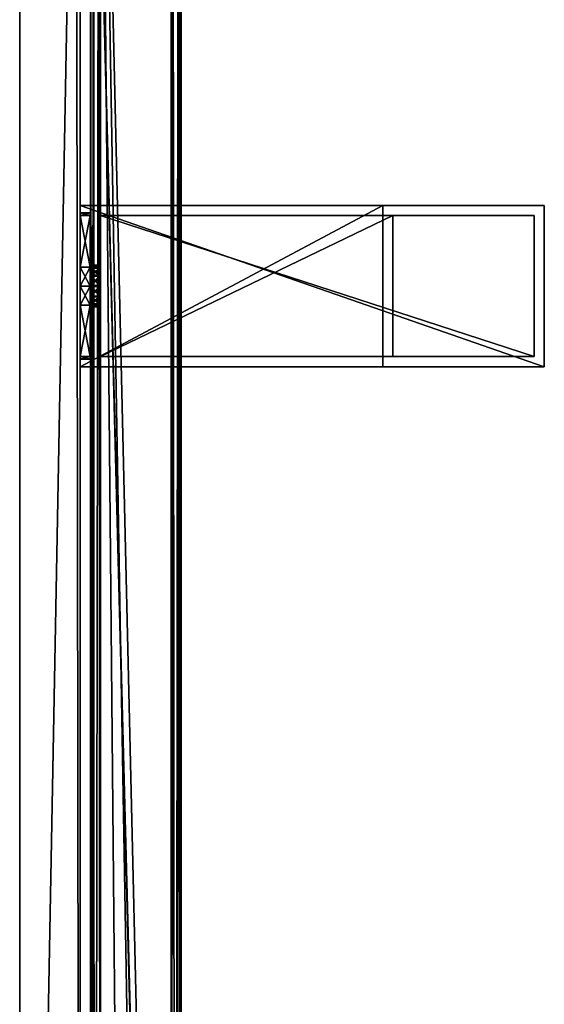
# Model space of a CAD drawing. Header units: metres. Extents: x 0 to 623, y -574 to 49.
# Tile 21 of 22: x 571 to 623, y -146 to -49. Entities that reach past the tile are written whole.
import ezdxf

# ---------------------------------------------------------------- set-up
doc = ezdxf.new("R2010")
doc.units = ezdxf.units.M

msp = doc.modelspace()

# ---------------------------------------------------------------- linework, layer by layer
at = {"layer": 'Y2A59'}
for points in [[(586.480103, -309.00177), (578.312683, 4.012834), (587.312683, 13.012834)], [(587.312683, -296.935669), (586.480103, -309.00177), (587.312683, 13.012834)], [(586.484253, 12.184372, 6.785111), (586.705566, -295.611298, 6.719441), (587.024475, 12.724623, 6.502149)], [(587.16156, -296.570007, 6.328299), (587.024475, 12.724623, 6.502149), (586.705566, -295.611298, 6.719441)], [(587.26355, 12.9637, 6.109252), (587.024475, 12.724623, 6.502149), (587.16156, -296.570007, 6.328299)], [(587.27948, -296.852844, 6.055089), (587.26355, 12.9637, 6.109252), (587.16156, -296.570007, 6.328299)], [(587.312683, 13.012834, 5.8), (587.26355, 12.9637, 6.109252), (587.27948, -296.852844, 6.055089)], [(587.312683, -296.935669, 5.8), (587.312683, 13.012834, 5.8), (587.27948, -296.852844, 6.055089)], [(587.312683, -296.935669, 5.8), (587.312683, -296.935669), (587.312683, 13.012834, 5.8)], [(587.312683, -296.935669), (587.312683, 13.012834), (587.312683, 13.012834, 5.8)], [(586.312256, 12.012419, 6.8), (579.312683, 5.012834, 6.8), (586.312256, -294.90918, 6.8)], [(586.312256, 12.012419, 6.8), (586.312256, -294.90918, 6.8), (586.484253, 12.184372, 6.785111)], [(586.312256, -294.90918, 6.8), (586.705566, -295.611298, 6.719441), (586.484253, 12.184372, 6.785111)], [(579.312683, 5.012834, 6.8), (579.140747, 4.840896, 6.785042), (579.312683, -289.027802, 6.8)], [(582.064819, -290.450348, 6.8), (579.312683, 5.012834, 6.8), (579.312683, -289.027802, 6.8)], [(584.436768, -292.443329, 6.8), (579.312683, 5.012834, 6.8), (582.064819, -290.450348, 6.8)], [(586.312256, -294.90918, 6.8), (579.312683, 5.012834, 6.8), (584.436768, -292.443329, 6.8)], [(578.312683, 4.012834, 5.799586), (578.312683, -288.687012, 5.799586), (578.361694, 4.061841, 6.108867)], [(578.312683, -288.687012, 5.799586), (578.422424, -288.720306, 6.255084), (578.361694, 4.061841, 6.108867)], [(586.480103, -309.00177), (586.416992, -309.453064), (578.312683, 4.012834)], [(586.416992, -309.453064), (578.312683, -288.687012), (578.312683, 4.012834)], [(578.312683, -288.687012), (578.312683, -288.687012, 5.799586), (578.312683, 4.012834)], [(578.312683, -288.687012, 5.799586), (578.312683, 4.012834, 5.799586), (578.312683, 4.012834)], [(578.361694, 4.061841, 6.108867), (578.422424, -288.720306, 6.255084), (578.600647, 4.300764, 6.501865)], [(578.422424, -288.720306, 6.255084), (578.726807, -288.817932, 6.610183), (578.600647, 4.300764, 6.501865)], [(578.600647, 4.300764, 6.501865), (578.726807, -288.817932, 6.610183), (579.140747, 4.840896, 6.785042)], [(579.140747, 4.840896, 6.785042), (578.726807, -288.817932, 6.610183), (579.312683, -289.027802, 6.8)]]:
    msp.add_3dface(points, dxfattribs=at)
at = {"layer": 'Y2A5901'}
for points in [[(577.299866, -67.795776, 805), (577.299866, -67.045776, 797), (577.299866, -68.045776, 798)], [(577.299866, -83.045776, 813), (577.299866, -67.045776, 813), (577.299866, -68.045776, 812)], [(577.299866, -68.045776, 812), (577.299866, -67.045776, 813), (577.299866, -68.045776, 806.887451)], [(577.299866, -68.045776, 806.887451), (577.299866, -67.045776, 813), (577.299866, -67.795776, 805)], [(577.299866, -67.045776, 813), (577.299866, -67.045776, 797), (577.299866, -67.795776, 805)], [(577.299866, -83.045776, 797), (577.299866, -68.045776, 798), (577.299866, -67.045776, 797)], [(623.299866, -67.045776, 797), (623.299866, -83.045776, 797), (577.299866, -67.045776, 797)], [(623.299866, -83.045776, 797), (577.299866, -83.045776, 797), (577.299866, -67.045776, 797)], [(623.299866, -67.045776, 1197), (577.299866, -67.045776, 1181), (577.299866, -67.045776, 1197)], [(577.299866, -67.045776, 1181), (623.299866, -67.045776, 1197), (607.299866, -67.045776, 1181)], [(623.299866, -67.045776, 797), (577.299866, -67.045776, 797), (607.299866, -67.045776, 813)], [(607.299866, -67.045776, 813), (577.299866, -67.045776, 797), (577.299866, -67.045776, 813)], [(607.299866, -83.045776, 813), (607.299866, -67.045776, 813), (577.299866, -83.045776, 813)], [(607.299866, -67.045776, 813), (577.299866, -67.045776, 813), (577.299866, -83.045776, 813)], [(577.299866, -67.795776, 1189), (577.299866, -67.045776, 1181), (577.299866, -68.045776, 1182)], [(577.299866, -83.045776, 1197), (577.299866, -67.045776, 1197), (577.299866, -68.045776, 1196)], [(577.299866, -68.045776, 1196), (577.299866, -67.045776, 1197), (577.299866, -68.045776, 1190.887451)], [(577.299866, -68.045776, 1190.887451), (577.299866, -67.045776, 1197), (577.299866, -67.795776, 1189)], [(577.299866, -67.045776, 1197), (577.299866, -67.045776, 1181), (577.299866, -67.795776, 1189)], [(577.299866, -83.045776, 1181), (577.299866, -68.045776, 1182), (577.299866, -67.045776, 1181)], [(623.299866, -67.045776, 1197), (577.299866, -67.045776, 1197), (623.299866, -83.045776, 1197)], [(577.299866, -67.045776, 1197), (577.299866, -83.045776, 1197), (623.299866, -83.045776, 1197)], [(607.299866, -83.045776, 1181), (577.299866, -83.045776, 1181), (607.299866, -67.045776, 1181)], [(577.299866, -83.045776, 1181), (577.299866, -67.045776, 1181), (607.299866, -67.045776, 1181)], [(607.299866, -83.045776, 1181), (607.299866, -67.045776, 1181), (607.299866, -83.045776, 813)], [(607.299866, -67.045776, 1181), (607.299866, -67.045776, 813), (607.299866, -83.045776, 813)], [(623.299866, -67.045776, 1197), (623.299866, -67.045776, 797), (607.299866, -67.045776, 1181)], [(607.299866, -67.045776, 1181), (623.299866, -67.045776, 797), (607.299866, -67.045776, 813)], [(623.299866, -83.045776, 797), (623.299866, -67.045776, 797), (623.299866, -83.045776, 1197)], [(623.299866, -67.045776, 797), (623.299866, -67.045776, 1197), (623.299866, -83.045776, 1197)], [(577.299866, -68.045776, 803.112549), (577.299866, -67.795776, 805), (577.299866, -68.045776, 798)], [(578.299866, -68.045776, 803.112549), (578.299866, -67.795776, 805), (577.299866, -68.045776, 803.112549)], [(578.299866, -67.795776, 805), (577.299866, -67.795776, 805), (577.299866, -68.045776, 803.112549)], [(578.299866, -67.795776, 805), (578.299866, -68.045776, 806.887451), (577.299866, -67.795776, 805)], [(578.299866, -68.045776, 806.887451), (577.299866, -68.045776, 806.887451), (577.299866, -67.795776, 805)], [(577.299866, -68.045776, 1187.112549), (577.299866, -67.795776, 1189), (577.299866, -68.045776, 1182)], [(577.299866, -68.045776, 1190.887451), (577.299866, -67.795776, 1189), (578.299866, -68.045776, 1190.887451)], [(577.299866, -67.795776, 1189), (578.299866, -67.795776, 1189), (578.299866, -68.045776, 1190.887451)], [(577.299866, -67.795776, 1189), (577.299866, -68.045776, 1187.112549), (578.299866, -67.795776, 1189)], [(577.299866, -68.045776, 1187.112549), (578.299866, -68.045776, 1187.112549), (578.299866, -67.795776, 1189)], [(577.299866, -73.158318, 812), (577.299866, -75.045776, 812.25), (577.299866, -68.045776, 812)], [(577.299866, -68.045776, 798), (577.299866, -75.045776, 797.75), (577.299866, -73.158318, 798)], [(577.299866, -75.045776, 812.25), (577.299866, -83.045776, 813), (577.299866, -68.045776, 812)], [(577.299866, -68.045776, 798), (577.299866, -83.045776, 797), (577.299866, -75.045776, 797.75)], [(578.299866, -68.045776, 798), (578.299866, -68.045776, 803.112549), (577.299866, -68.045776, 798)], [(578.299866, -68.045776, 803.112549), (577.299866, -68.045776, 803.112549), (577.299866, -68.045776, 798)], [(578.299866, -68.045776, 806.887451), (578.299866, -68.045776, 812), (577.299866, -68.045776, 806.887451)], [(578.299866, -68.045776, 812), (577.299866, -68.045776, 812), (577.299866, -68.045776, 806.887451)], [(577.299866, -68.045776, 812), (578.299866, -68.045776, 812), (577.299866, -73.158318, 812)], [(578.299866, -68.045776, 812), (578.299866, -73.158318, 812), (577.299866, -73.158318, 812)], [(578.299866, -68.045776, 798), (577.299866, -68.045776, 798), (578.299866, -73.158318, 798)], [(577.299866, -68.045776, 798), (577.299866, -73.158318, 798), (578.299866, -73.158318, 798)], [(577.299866, -73.158318, 1196), (577.299866, -75.045776, 1196.25), (577.299866, -68.045776, 1196)], [(577.299866, -68.045776, 1182), (577.299866, -75.045776, 1181.75), (577.299866, -73.158318, 1182)], [(577.299866, -75.045776, 1196.25), (577.299866, -83.045776, 1197), (577.299866, -68.045776, 1196)], [(577.299866, -68.045776, 1182), (577.299866, -83.045776, 1181), (577.299866, -75.045776, 1181.75)], [(578.299866, -68.045776, 1190.887451), (578.299866, -68.045776, 1196), (577.299866, -68.045776, 1190.887451)], [(578.299866, -68.045776, 1196), (577.299866, -68.045776, 1196), (577.299866, -68.045776, 1190.887451)], [(578.299866, -68.045776, 1182), (578.299866, -68.045776, 1187.112549), (577.299866, -68.045776, 1182)], [(578.299866, -68.045776, 1187.112549), (577.299866, -68.045776, 1187.112549), (577.299866, -68.045776, 1182)], [(577.299866, -68.045776, 1182), (577.299866, -73.158318, 1182), (578.299866, -68.045776, 1182)], [(577.299866, -73.158318, 1182), (578.299866, -73.158318, 1182), (578.299866, -68.045776, 1182)], [(578.299866, -68.045776, 1196), (578.299866, -73.158318, 1196), (577.299866, -68.045776, 1196)], [(578.299866, -73.158318, 1196), (577.299866, -73.158318, 1196), (577.299866, -68.045776, 1196)], [(578.299866, -72.979355, 805.048767), (578.299866, -73.280586, 806.075439), (578.299866, -67.795776, 805)], [(578.299866, -73.280586, 806.075439), (578.299866, -74.05481, 806.813965), (578.299866, -67.795776, 805)], [(578.299866, -67.795776, 805), (578.299866, -74.05481, 806.813965), (578.299866, -68.045776, 806.887451)], [(578.299866, -68.045776, 803.112549), (578.299866, -72.979355, 805.048767), (578.299866, -67.795776, 805)], [(578.299866, -72.979355, 1188.951172), (578.299866, -73.231812, 1189.990967), (578.299866, -67.795776, 1189)], [(578.299866, -73.231812, 1189.990967), (578.299866, -73.970329, 1190.765137), (578.299866, -67.795776, 1189)], [(578.299866, -67.795776, 1189), (578.299866, -73.970329, 1190.765137), (578.299866, -68.045776, 1190.887451)], [(578.299866, -68.045776, 1187.112549), (578.299866, -72.979355, 1188.951172), (578.299866, -67.795776, 1189)], [(578.299866, -73.158318, 812), (578.299866, -68.045776, 812), (578.299866, -74.05481, 806.813965)], [(578.299866, -74.05481, 806.813965), (578.299866, -68.045776, 812), (578.299866, -68.045776, 806.887451)], [(578.299866, -73.970329, 803.234802), (578.299866, -73.231812, 804.009033), (578.299866, -68.045776, 803.112549)], [(578.299866, -73.231812, 804.009033), (578.299866, -72.979355, 805.048767), (578.299866, -68.045776, 803.112549)], [(578.299866, -73.158318, 798), (578.299866, -74.997002, 802.933594), (578.299866, -68.045776, 798)], [(578.299866, -74.997002, 802.933594), (578.299866, -73.970329, 803.234802), (578.299866, -68.045776, 798)], [(578.299866, -68.045776, 798), (578.299866, -73.970329, 803.234802), (578.299866, -68.045776, 803.112549)], [(578.299866, -74.05481, 1187.186035), (578.299866, -68.045776, 1187.112549), (578.299866, -73.158318, 1182)], [(578.299866, -73.158318, 1182), (578.299866, -68.045776, 1187.112549), (578.299866, -68.045776, 1182)], [(578.299866, -73.970329, 1190.765137), (578.299866, -74.997002, 1191.066406), (578.299866, -68.045776, 1190.887451)], [(578.299866, -74.997002, 1191.066406), (578.299866, -73.158318, 1196), (578.299866, -68.045776, 1190.887451)], [(578.299866, -68.045776, 1190.887451), (578.299866, -73.158318, 1196), (578.299866, -68.045776, 1196)], [(578.299866, -74.05481, 1187.186035), (578.299866, -73.280586, 1187.924561), (578.299866, -68.045776, 1187.112549)], [(578.299866, -73.280586, 1187.924561), (578.299866, -72.979355, 1188.951172), (578.299866, -68.045776, 1187.112549)], [(622.299866, -68.045776, 798), (579.299866, -68.045776, 798), (622.299866, -82.045776, 798)], [(579.299866, -68.045776, 798), (579.299866, -82.045776, 798), (622.299866, -82.045776, 798)], [(608.299866, -82.045776, 812), (579.299866, -82.045776, 812), (608.299866, -68.045776, 812)], [(579.299866, -82.045776, 812), (579.299866, -68.045776, 812), (608.299866, -68.045776, 812)], [(579.299866, -68.045776, 1196), (579.299866, -68.045776, 1182), (622.299866, -68.045776, 1196)], [(579.299866, -68.045776, 1182), (608.299866, -68.045776, 1182), (622.299866, -68.045776, 1196)], [(622.299866, -68.045776, 798), (608.299866, -68.045776, 812), (579.299866, -68.045776, 798)], [(608.299866, -68.045776, 812), (579.299866, -68.045776, 812), (579.299866, -68.045776, 798)], [(579.299866, -68.045776, 812), (579.299866, -82.045776, 812), (579.299866, -75.094551, 807.066406)], [(579.299866, -82.045776, 798), (579.299866, -68.045776, 798), (579.299866, -74.997002, 802.933594)], [(579.299866, -74.997002, 802.933594), (579.299866, -68.045776, 798), (579.299866, -73.970329, 803.234802)], [(579.299866, -73.970329, 803.234802), (579.299866, -68.045776, 798), (579.299866, -73.231812, 804.009033)], [(579.299866, -73.231812, 804.009033), (579.299866, -68.045776, 798), (579.299866, -72.979355, 805.048767)], [(579.299866, -72.979355, 805.048767), (579.299866, -68.045776, 798), (579.299866, -73.280586, 806.075439)], [(579.299866, -68.045776, 798), (579.299866, -68.045776, 812), (579.299866, -73.280586, 806.075439)], [(579.299866, -73.280586, 806.075439), (579.299866, -68.045776, 812), (579.299866, -74.05481, 806.813965)], [(579.299866, -68.045776, 812), (579.299866, -75.094551, 807.066406), (579.299866, -74.05481, 806.813965)], [(622.299866, -68.045776, 1196), (622.299866, -82.045776, 1196), (579.299866, -68.045776, 1196)], [(622.299866, -82.045776, 1196), (579.299866, -82.045776, 1196), (579.299866, -68.045776, 1196)], [(608.299866, -82.045776, 1182), (608.299866, -68.045776, 1182), (579.299866, -82.045776, 1182)], [(608.299866, -68.045776, 1182), (579.299866, -68.045776, 1182), (579.299866, -82.045776, 1182)], [(579.299866, -82.045776, 1182), (579.299866, -68.045776, 1182), (579.299866, -74.05481, 1187.186035)], [(579.299866, -74.05481, 1187.186035), (579.299866, -68.045776, 1182), (579.299866, -73.280586, 1187.924561)], [(579.299866, -73.280586, 1187.924561), (579.299866, -68.045776, 1182), (579.299866, -72.979355, 1188.951172)], [(579.299866, -72.979355, 1188.951172), (579.299866, -68.045776, 1182), (579.299866, -73.231812, 1189.990967)], [(579.299866, -73.231812, 1189.990967), (579.299866, -68.045776, 1196), (579.299866, -73.970329, 1190.765137)], [(579.299866, -68.045776, 1196), (579.299866, -73.231812, 1189.990967), (579.299866, -68.045776, 1182)], [(579.299866, -73.970329, 1190.765137), (579.299866, -68.045776, 1196), (579.299866, -74.997002, 1191.066406)], [(579.299866, -68.045776, 1196), (579.299866, -82.045776, 1196), (579.299866, -74.997002, 1191.066406)], [(608.299866, -82.045776, 1182), (608.299866, -82.045776, 812), (608.299866, -68.045776, 1182)], [(608.299866, -82.045776, 812), (608.299866, -68.045776, 812), (608.299866, -68.045776, 1182)], [(622.299866, -68.045776, 1196), (608.299866, -68.045776, 1182), (622.299866, -68.045776, 798)], [(608.299866, -68.045776, 1182), (608.299866, -68.045776, 812), (622.299866, -68.045776, 798)], [(622.299866, -82.045776, 798), (622.299866, -82.045776, 1196), (622.299866, -68.045776, 798)], [(622.299866, -82.045776, 1196), (622.299866, -68.045776, 1196), (622.299866, -68.045776, 798)], [(578.299866, -73.158318, 812), (578.299866, -75.045776, 812.25), (577.299866, -73.158318, 812)], [(578.299866, -75.045776, 812.25), (577.299866, -75.045776, 812.25), (577.299866, -73.158318, 812)], [(578.299866, -75.045776, 797.75), (578.299866, -73.158318, 798), (577.299866, -75.045776, 797.75)], [(578.299866, -73.158318, 798), (577.299866, -73.158318, 798), (577.299866, -75.045776, 797.75)], [(577.299866, -73.158318, 1182), (577.299866, -75.045776, 1181.75), (578.299866, -73.158318, 1182)], [(577.299866, -75.045776, 1181.75), (578.299866, -75.045776, 1181.75), (578.299866, -73.158318, 1182)], [(577.299866, -75.045776, 1196.25), (577.299866, -73.158318, 1196), (578.299866, -75.045776, 1196.25)], [(577.299866, -73.158318, 1196), (578.299866, -73.158318, 1196), (578.299866, -75.045776, 1196.25)], [(578.299866, -73.280586, 806.075439), (578.299866, -72.979355, 805.048767), (579.299866, -73.280586, 806.075439)], [(579.299866, -73.280586, 806.075439), (578.299866, -72.979355, 805.048767), (579.299866, -72.979355, 805.048767)], [(578.299866, -72.979355, 805.048767), (578.299866, -73.231812, 804.009033), (579.299866, -72.979355, 805.048767)], [(579.299866, -72.979355, 805.048767), (578.299866, -73.231812, 804.009033), (579.299866, -73.231812, 804.009033)], [(579.299866, -73.280586, 1187.924561), (579.299866, -72.979355, 1188.951172), (578.299866, -73.280586, 1187.924561)], [(578.299866, -73.280586, 1187.924561), (579.299866, -72.979355, 1188.951172), (578.299866, -72.979355, 1188.951172)], [(579.299866, -72.979355, 1188.951172), (579.299866, -73.231812, 1189.990967), (578.299866, -72.979355, 1188.951172)], [(578.299866, -72.979355, 1188.951172), (579.299866, -73.231812, 1189.990967), (578.299866, -73.231812, 1189.990967)], [(578.299866, -73.158318, 798), (578.299866, -75.045776, 797.75), (578.299866, -74.997002, 802.933594)], [(578.299866, -75.045776, 812.25), (578.299866, -73.158318, 812), (578.299866, -75.094551, 807.066406)], [(578.299866, -75.094551, 807.066406), (578.299866, -73.158318, 812), (578.299866, -74.05481, 806.813965)], [(578.299866, -73.158318, 1196), (578.299866, -74.997002, 1191.066406), (578.299866, -75.045776, 1196.25)], [(578.299866, -75.045776, 1181.75), (578.299866, -74.05481, 1187.186035), (578.299866, -73.158318, 1182)], [(579.299866, -73.970329, 803.234802), (579.299866, -73.231812, 804.009033), (578.299866, -73.970329, 803.234802)], [(578.299866, -73.970329, 803.234802), (579.299866, -73.231812, 804.009033), (578.299866, -73.231812, 804.009033)], [(578.299866, -73.970329, 1190.765137), (578.299866, -73.231812, 1189.990967), (579.299866, -73.970329, 1190.765137)], [(579.299866, -73.970329, 1190.765137), (578.299866, -73.231812, 1189.990967), (579.299866, -73.231812, 1189.990967)], [(579.299866, -74.05481, 806.813965), (578.299866, -73.280586, 806.075439), (579.299866, -73.280586, 806.075439)], [(578.299866, -73.280586, 806.075439), (579.299866, -74.05481, 806.813965), (578.299866, -74.05481, 806.813965)], [(578.299866, -74.05481, 1187.186035), (579.299866, -73.280586, 1187.924561), (578.299866, -73.280586, 1187.924561)], [(579.299866, -73.280586, 1187.924561), (578.299866, -74.05481, 1187.186035), (579.299866, -74.05481, 1187.186035)], [(579.299866, -74.997002, 802.933594), (579.299866, -73.970329, 803.234802), (578.299866, -74.997002, 802.933594)], [(578.299866, -74.997002, 802.933594), (579.299866, -73.970329, 803.234802), (578.299866, -73.970329, 803.234802)], [(578.299866, -74.997002, 1191.066406), (578.299866, -73.970329, 1190.765137), (579.299866, -74.997002, 1191.066406)], [(579.299866, -74.997002, 1191.066406), (578.299866, -73.970329, 1190.765137), (579.299866, -73.970329, 1190.765137)], [(579.299866, -74.05481, 806.813965), (579.299866, -75.094551, 807.066406), (578.299866, -74.05481, 806.813965)], [(578.299866, -74.05481, 806.813965), (579.299866, -75.094551, 807.066406), (578.299866, -75.094551, 807.066406)], [(578.299866, -74.05481, 1187.186035), (578.299866, -75.094551, 1186.933594), (579.299866, -74.05481, 1187.186035)], [(579.299866, -74.05481, 1187.186035), (578.299866, -75.094551, 1186.933594), (579.299866, -75.094551, 1186.933594)], [(578.299866, -75.094551, 1186.933594), (578.299866, -74.05481, 1187.186035), (578.299866, -75.045776, 1181.75)], [(579.299866, -75.094551, 1186.933594), (579.299866, -82.045776, 1182), (579.299866, -74.05481, 1187.186035)], [(577.299866, -76.933235, 812), (577.299866, -83.045776, 813), (577.299866, -75.045776, 812.25)], [(577.299866, -75.045776, 797.75), (577.299866, -83.045776, 797), (577.299866, -76.933235, 798)], [(578.299866, -75.045776, 812.25), (578.299866, -76.933235, 812), (577.299866, -75.045776, 812.25)], [(578.299866, -76.933235, 812), (577.299866, -76.933235, 812), (577.299866, -75.045776, 812.25)], [(578.299866, -76.933235, 798), (578.299866, -75.045776, 797.75), (577.299866, -76.933235, 798)], [(578.299866, -75.045776, 797.75), (577.299866, -75.045776, 797.75), (577.299866, -76.933235, 798)], [(577.299866, -76.933235, 1196), (577.299866, -83.045776, 1197), (577.299866, -75.045776, 1196.25)], [(577.299866, -75.045776, 1181.75), (577.299866, -83.045776, 1181), (577.299866, -76.933235, 1182)], [(577.299866, -75.045776, 1181.75), (577.299866, -76.933235, 1182), (578.299866, -75.045776, 1181.75)], [(577.299866, -76.933235, 1182), (578.299866, -76.933235, 1182), (578.299866, -75.045776, 1181.75)], [(577.299866, -76.933235, 1196), (577.299866, -75.045776, 1196.25), (578.299866, -76.933235, 1196)], [(577.299866, -75.045776, 1196.25), (578.299866, -75.045776, 1196.25), (578.299866, -76.933235, 1196)], [(579.299866, -76.036751, 803.186035), (579.299866, -74.997002, 802.933594), (578.299866, -76.036751, 803.186035)], [(578.299866, -76.036751, 803.186035), (579.299866, -74.997002, 802.933594), (578.299866, -74.997002, 802.933594)], [(578.299866, -75.045776, 797.75), (578.299866, -76.933235, 798), (578.299866, -74.997002, 802.933594)], [(578.299866, -74.997002, 802.933594), (578.299866, -76.933235, 798), (578.299866, -76.036751, 803.186035)], [(578.299866, -76.036751, 1190.813965), (578.299866, -74.997002, 1191.066406), (579.299866, -76.036751, 1190.813965)], [(579.299866, -76.036751, 1190.813965), (578.299866, -74.997002, 1191.066406), (579.299866, -74.997002, 1191.066406)], [(578.299866, -74.997002, 1191.066406), (578.299866, -76.036751, 1190.813965), (578.299866, -75.045776, 1196.25)], [(578.299866, -76.933235, 812), (578.299866, -75.045776, 812.25), (578.299866, -75.094551, 807.066406)], [(578.299866, -75.045776, 1196.25), (578.299866, -76.036751, 1190.813965), (578.299866, -76.933235, 1196)], [(578.299866, -76.933235, 1182), (578.299866, -75.094551, 1186.933594), (578.299866, -75.045776, 1181.75)], [(579.299866, -75.094551, 807.066406), (579.299866, -76.121231, 806.765198), (578.299866, -75.094551, 807.066406)], [(578.299866, -75.094551, 807.066406), (579.299866, -76.121231, 806.765198), (578.299866, -76.121231, 806.765198)], [(578.299866, -76.121231, 806.765198), (578.299866, -82.045776, 806.887451), (578.299866, -75.094551, 807.066406)], [(578.299866, -82.045776, 806.887451), (578.299866, -82.045776, 812), (578.299866, -75.094551, 807.066406)], [(578.299866, -75.094551, 807.066406), (578.299866, -82.045776, 812), (578.299866, -76.933235, 812)], [(578.299866, -75.094551, 1186.933594), (578.299866, -76.121231, 1187.234863), (579.299866, -75.094551, 1186.933594)], [(579.299866, -75.094551, 1186.933594), (578.299866, -76.121231, 1187.234863), (579.299866, -76.121231, 1187.234863)], [(578.299866, -76.933235, 1182), (578.299866, -82.045776, 1182), (578.299866, -75.094551, 1186.933594)], [(578.299866, -82.045776, 1182), (578.299866, -82.045776, 1187.112549), (578.299866, -75.094551, 1186.933594)], [(578.299866, -75.094551, 1186.933594), (578.299866, -82.045776, 1187.112549), (578.299866, -76.121231, 1187.234863)], [(579.299866, -76.036751, 803.186035), (579.299866, -82.045776, 798), (579.299866, -74.997002, 802.933594)], [(579.299866, -74.997002, 1191.066406), (579.299866, -82.045776, 1196), (579.299866, -76.036751, 1190.813965)], [(579.299866, -75.094551, 807.066406), (579.299866, -82.045776, 812), (579.299866, -76.121231, 806.765198)], [(579.299866, -76.121231, 1187.234863), (579.299866, -82.045776, 1182), (579.299866, -75.094551, 1186.933594)], [(579.299866, -76.036751, 803.186035), (578.299866, -76.810966, 803.924561), (579.299866, -76.810966, 803.924561)], [(578.299866, -76.810966, 803.924561), (579.299866, -76.036751, 803.186035), (578.299866, -76.036751, 803.186035)], [(578.299866, -76.933235, 798), (578.299866, -82.045776, 798), (578.299866, -76.036751, 803.186035)], [(578.299866, -76.036751, 803.186035), (578.299866, -82.045776, 798), (578.299866, -82.045776, 803.112549)], [(578.299866, -82.045776, 803.112549), (578.299866, -76.810966, 803.924561), (578.299866, -76.036751, 803.186035)], [(578.299866, -76.036751, 1190.813965), (579.299866, -76.810966, 1190.075439), (578.299866, -76.810966, 1190.075439)], [(579.299866, -76.810966, 1190.075439), (578.299866, -76.036751, 1190.813965), (579.299866, -76.036751, 1190.813965)], [(578.299866, -76.036751, 1190.813965), (578.299866, -82.045776, 1190.887451), (578.299866, -76.933235, 1196)], [(578.299866, -76.036751, 1190.813965), (578.299866, -82.295776, 1189), (578.299866, -82.045776, 1190.887451)], [(578.299866, -76.810966, 1190.075439), (578.299866, -82.295776, 1189), (578.299866, -76.036751, 1190.813965)], [(579.299866, -76.121231, 806.765198), (579.299866, -76.859741, 805.990967), (578.299866, -76.121231, 806.765198)], [(578.299866, -76.121231, 806.765198), (579.299866, -76.859741, 805.990967), (578.299866, -76.859741, 805.990967)], [(578.299866, -76.859741, 805.990967), (578.299866, -82.045776, 806.887451), (578.299866, -76.121231, 806.765198)], [(578.299866, -76.121231, 1187.234863), (578.299866, -76.859741, 1188.009033), (579.299866, -76.121231, 1187.234863)], [(579.299866, -76.121231, 1187.234863), (578.299866, -76.859741, 1188.009033), (579.299866, -76.859741, 1188.009033)], [(578.299866, -76.121231, 1187.234863), (578.299866, -82.045776, 1187.112549), (578.299866, -76.859741, 1188.009033)], [(579.299866, -76.810966, 803.924561), (579.299866, -82.045776, 798), (579.299866, -76.036751, 803.186035)], [(579.299866, -82.045776, 1196), (579.299866, -76.810966, 1190.075439), (579.299866, -76.036751, 1190.813965)], [(579.299866, -76.121231, 806.765198), (579.299866, -82.045776, 812), (579.299866, -76.859741, 805.990967)], [(579.299866, -76.859741, 1188.009033), (579.299866, -82.045776, 1182), (579.299866, -76.121231, 1187.234863)], [(577.299866, -76.933235, 798), (577.299866, -83.045776, 797), (577.299866, -82.045776, 798)], [(577.299866, -82.045776, 812), (577.299866, -83.045776, 813), (577.299866, -76.933235, 812)], [(578.299866, -76.933235, 798), (577.299866, -76.933235, 798), (578.299866, -82.045776, 798)], [(577.299866, -76.933235, 798), (577.299866, -82.045776, 798), (578.299866, -82.045776, 798)], [(577.299866, -76.933235, 812), (578.299866, -76.933235, 812), (577.299866, -82.045776, 812)], [(578.299866, -76.933235, 812), (578.299866, -82.045776, 812), (577.299866, -82.045776, 812)], [(577.299866, -76.933235, 1182), (577.299866, -83.045776, 1181), (577.299866, -82.045776, 1182)], [(577.299866, -82.045776, 1196), (577.299866, -83.045776, 1197), (577.299866, -76.933235, 1196)], [(578.299866, -76.933235, 1196), (578.299866, -82.045776, 1196), (577.299866, -76.933235, 1196)], [(578.299866, -82.045776, 1196), (577.299866, -82.045776, 1196), (577.299866, -76.933235, 1196)], [(577.299866, -76.933235, 1182), (577.299866, -82.045776, 1182), (578.299866, -76.933235, 1182)], [(577.299866, -82.045776, 1182), (578.299866, -82.045776, 1182), (578.299866, -76.933235, 1182)], [(578.299866, -76.810966, 803.924561), (578.299866, -77.112206, 804.951233), (579.299866, -76.810966, 803.924561)], [(579.299866, -76.810966, 803.924561), (578.299866, -77.112206, 804.951233), (579.299866, -77.112206, 804.951233)], [(578.299866, -76.810966, 803.924561), (578.299866, -82.045776, 803.112549), (578.299866, -77.112206, 804.951233)], [(579.299866, -76.810966, 1190.075439), (579.299866, -77.112206, 1189.048828), (578.299866, -76.810966, 1190.075439)], [(578.299866, -76.810966, 1190.075439), (579.299866, -77.112206, 1189.048828), (578.299866, -77.112206, 1189.048828)], [(578.299866, -77.112206, 1189.048828), (578.299866, -82.295776, 1189), (578.299866, -76.810966, 1190.075439)], [(578.299866, -77.112206, 804.951233), (578.299866, -76.859741, 805.990967), (579.299866, -77.112206, 804.951233)], [(579.299866, -77.112206, 804.951233), (578.299866, -76.859741, 805.990967), (579.299866, -76.859741, 805.990967)], [(578.299866, -77.112206, 804.951233), (578.299866, -82.295776, 805), (578.299866, -76.859741, 805.990967)], [(578.299866, -82.295776, 805), (578.299866, -82.045776, 806.887451), (578.299866, -76.859741, 805.990967)], [(579.299866, -77.112206, 1189.048828), (579.299866, -76.859741, 1188.009033), (578.299866, -77.112206, 1189.048828)], [(578.299866, -77.112206, 1189.048828), (579.299866, -76.859741, 1188.009033), (578.299866, -76.859741, 1188.009033)], [(578.299866, -82.295776, 1189), (578.299866, -76.859741, 1188.009033), (578.299866, -82.045776, 1187.112549)], [(578.299866, -76.859741, 1188.009033), (578.299866, -82.295776, 1189), (578.299866, -77.112206, 1189.048828)], [(578.299866, -76.933235, 1196), (578.299866, -82.045776, 1190.887451), (578.299866, -82.045776, 1196)], [(578.299866, -77.112206, 804.951233), (578.299866, -82.045776, 803.112549), (578.299866, -82.295776, 805)], [(579.299866, -77.112206, 804.951233), (579.299866, -82.045776, 798), (579.299866, -76.810966, 803.924561)], [(579.299866, -82.045776, 1196), (579.299866, -82.045776, 1182), (579.299866, -76.810966, 1190.075439)], [(579.299866, -76.810966, 1190.075439), (579.299866, -82.045776, 1182), (579.299866, -77.112206, 1189.048828)], [(579.299866, -82.045776, 812), (579.299866, -82.045776, 798), (579.299866, -76.859741, 805.990967)], [(579.299866, -76.859741, 805.990967), (579.299866, -82.045776, 798), (579.299866, -77.112206, 804.951233)], [(579.299866, -77.112206, 1189.048828), (579.299866, -82.045776, 1182), (579.299866, -76.859741, 1188.009033)], [(577.299866, -82.045776, 798), (577.299866, -83.045776, 797), (577.299866, -82.045776, 803.112549)], [(577.299866, -82.045776, 803.112549), (577.299866, -83.045776, 797), (577.299866, -82.295776, 805)], [(577.299866, -82.295776, 805), (577.299866, -83.045776, 813), (577.299866, -82.045776, 806.887451)], [(577.299866, -82.045776, 806.887451), (577.299866, -83.045776, 813), (577.299866, -82.045776, 812)], [(578.299866, -82.045776, 806.887451), (578.299866, -82.295776, 805), (577.299866, -82.045776, 806.887451)], [(578.299866, -82.295776, 805), (577.299866, -82.295776, 805), (577.299866, -82.045776, 806.887451)], [(578.299866, -82.295776, 805), (578.299866, -82.045776, 803.112549), (577.299866, -82.295776, 805)], [(578.299866, -82.045776, 803.112549), (577.299866, -82.045776, 803.112549), (577.299866, -82.295776, 805)], [(578.299866, -82.045776, 803.112549), (578.299866, -82.045776, 798), (577.299866, -82.045776, 803.112549)], [(578.299866, -82.045776, 798), (577.299866, -82.045776, 798), (577.299866, -82.045776, 803.112549)], [(578.299866, -82.045776, 812), (578.299866, -82.045776, 806.887451), (577.299866, -82.045776, 812)], [(578.299866, -82.045776, 806.887451), (577.299866, -82.045776, 806.887451), (577.299866, -82.045776, 812)], [(577.299866, -82.045776, 1182), (577.299866, -83.045776, 1181), (577.299866, -82.045776, 1187.112549)], [(577.299866, -82.045776, 1187.112549), (577.299866, -83.045776, 1181), (577.299866, -82.295776, 1189)], [(577.299866, -82.295776, 1189), (577.299866, -83.045776, 1197), (577.299866, -82.045776, 1190.887451)], [(577.299866, -82.045776, 1190.887451), (577.299866, -83.045776, 1197), (577.299866, -82.045776, 1196)], [(577.299866, -82.045776, 1187.112549), (577.299866, -82.295776, 1189), (578.299866, -82.045776, 1187.112549)], [(577.299866, -82.295776, 1189), (578.299866, -82.295776, 1189), (578.299866, -82.045776, 1187.112549)], [(577.299866, -82.295776, 1189), (577.299866, -82.045776, 1190.887451), (578.299866, -82.295776, 1189)], [(577.299866, -82.045776, 1190.887451), (578.299866, -82.045776, 1190.887451), (578.299866, -82.295776, 1189)], [(578.299866, -82.045776, 1196), (578.299866, -82.045776, 1190.887451), (577.299866, -82.045776, 1196)], [(578.299866, -82.045776, 1190.887451), (577.299866, -82.045776, 1190.887451), (577.299866, -82.045776, 1196)], [(578.299866, -82.045776, 1187.112549), (578.299866, -82.045776, 1182), (577.299866, -82.045776, 1187.112549)], [(578.299866, -82.045776, 1182), (577.299866, -82.045776, 1182), (577.299866, -82.045776, 1187.112549)], [(577.299866, -83.045776, 797), (577.299866, -83.045776, 813), (577.299866, -82.295776, 805)], [(577.299866, -83.045776, 1181), (577.299866, -83.045776, 1197), (577.299866, -82.295776, 1189)], [(622.299866, -82.045776, 1196), (579.299866, -82.045776, 1182), (579.299866, -82.045776, 1196)], [(579.299866, -82.045776, 1182), (622.299866, -82.045776, 1196), (608.299866, -82.045776, 1182)], [(622.299866, -82.045776, 798), (579.299866, -82.045776, 798), (608.299866, -82.045776, 812)], [(608.299866, -82.045776, 812), (579.299866, -82.045776, 798), (579.299866, -82.045776, 812)], [(622.299866, -82.045776, 1196), (622.299866, -82.045776, 798), (608.299866, -82.045776, 1182)], [(608.299866, -82.045776, 1182), (622.299866, -82.045776, 798), (608.299866, -82.045776, 812)], [(577.299866, -83.045776, 1197), (577.299866, -83.045776, 1181), (623.299866, -83.045776, 1197)], [(577.299866, -83.045776, 1181), (607.299866, -83.045776, 1181), (623.299866, -83.045776, 1197)], [(623.299866, -83.045776, 797), (607.299866, -83.045776, 813), (577.299866, -83.045776, 797)], [(607.299866, -83.045776, 813), (577.299866, -83.045776, 813), (577.299866, -83.045776, 797)], [(623.299866, -83.045776, 1197), (607.299866, -83.045776, 1181), (623.299866, -83.045776, 797)], [(607.299866, -83.045776, 1181), (607.299866, -83.045776, 813), (623.299866, -83.045776, 797)]]:
    msp.add_3dface(points, dxfattribs=at)
at = {"layer": 'Y2A59012'}
for points in [[(571.299866, -299.099579, 13.5), (576.900391, 1.544305, 13.5), (577.299866, -299.099579, 13.5)], [(571.299866, -14.996019, 13.5), (576.900391, 1.544305, 13.5), (571.299866, -299.099579, 13.5)], [(571.299866, -299.099579, 1980.5), (576.900391, 1.544305, 1980.5), (571.299866, -14.996019, 1980.5)], [(577.299866, -299.099579, 1980.5), (576.900391, 1.544305, 1980.5), (571.299866, -299.099579, 1980.5)], [(577.299866, -299.099579, 13.5), (576.900391, 1.544305, 13.5), (577.299866, -15.045778, 13.5)], [(577.299866, -15.045778, 1980.5), (576.900391, 1.544305, 1980.5), (577.299866, -299.099579, 1980.5)], [(571.299866, -14.996019, 13.5), (571.299866, -299.099579, 13.5), (571.299866, -14.996019, 1980.5)], [(571.299866, -299.099579, 13.5), (571.299866, -299.099579, 1980.5), (571.299866, -14.996019, 1980.5)], [(577.299866, -299.099579, 13.5), (577.299866, -15.045778, 13.5), (577.299866, -299.099579, 1980.5)], [(577.299866, -15.045778, 13.5), (577.299866, -15.045778, 1980.5), (577.299866, -299.099579, 1980.5)]]:
    msp.add_3dface(points, dxfattribs=at)

doc.saveas('drawing.dxf')
